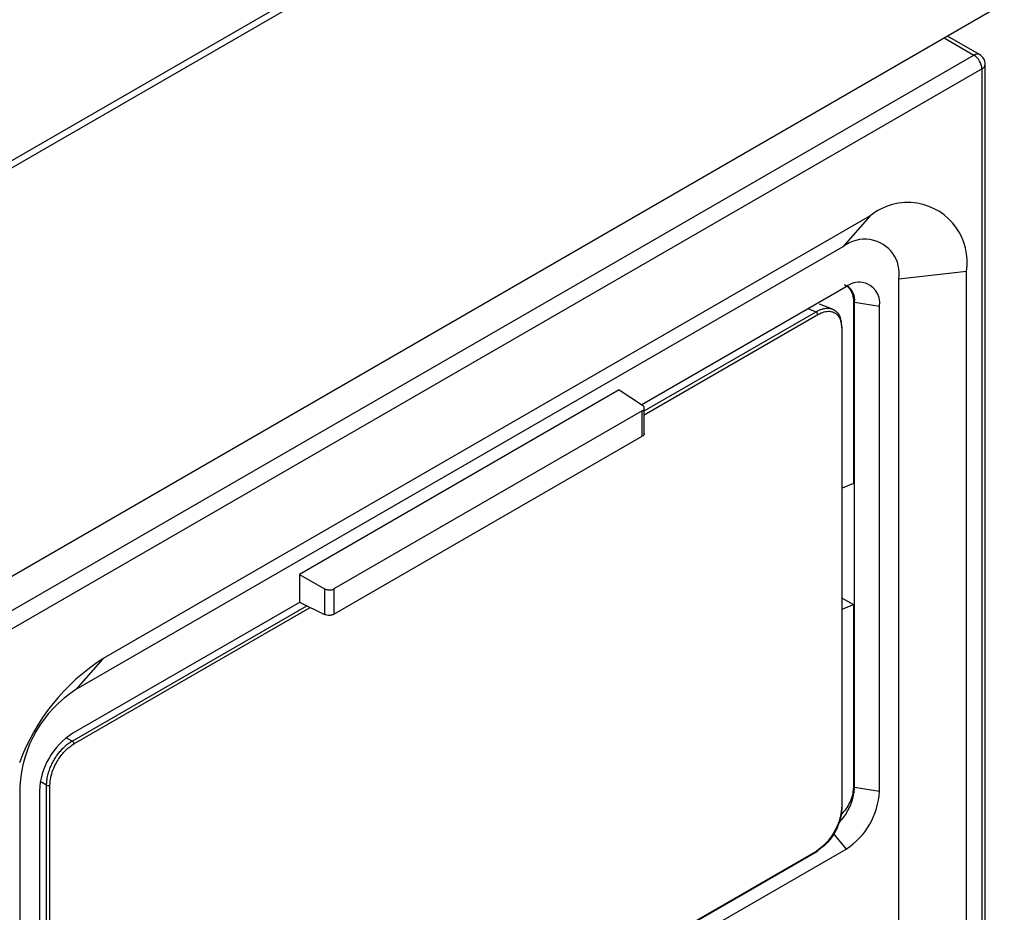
# Model space of a CAD drawing. Header units: inches. Extents: x -287 to -97, y 229 to 474.
# Tile 16 of 17: x -132 to -98, y 373 to 405. Entities that reach past the tile are written whole.
import ezdxf

# ---------------------------------------------------------------- set-up
doc = ezdxf.new("R2010")
doc.units = ezdxf.units.IN
doc.header["$MEASUREMENT"] = 0

# ---------------------------------------------------------------- blocks, each defined once
blk = doc.blocks.new('block 23')
at = {"color": 7, "lineweight": 25}
blk.add_lwpolyline([(-110.295, 390.01), (-110.295, 390.962)], dxfattribs=at)
blk = doc.blocks.new('block 28')
at = {"color": 7, "lineweight": 25}
blk.add_open_spline([(-98.226, 403.122), (-98.226, 403.265), (-98.302, 403.397), (-98.426, 403.468)], degree=3, dxfattribs=at)
blk = doc.blocks.new('block 29')
at = {"color": 7, "lineweight": 25}
blk.add_lwpolyline([(-98.226, 343.564), (-98.226, 403.122)], dxfattribs=at)
blk = doc.blocks.new('block 30')
at = {"color": 7, "lineweight": 25}
blk.add_lwpolyline([(-98.426, 403.468), (-99.559, 404.123)], dxfattribs=at)
blk = doc.blocks.new('block 136')
at = {"color": 7, "lineweight": 25}
blk.add_lwpolyline([(-130.506, 360.05), (-104.17, 375.253)], dxfattribs=at)
blk = doc.blocks.new('block 137')
at = {"color": 7, "lineweight": 25}
blk.add_lwpolyline([(-103.637, 394.455), (-104.094, 394.634)], dxfattribs=at)
blk = doc.blocks.new('block 138')
at = {"color": 7, "lineweight": 25}
blk.add_lwpolyline([(-103.285, 376.786), (-103.285, 393.807)], dxfattribs=at)
blk = doc.blocks.new('block 160')
at = {"color": 7, "lineweight": 25}
blk.add_lwpolyline([(-107.573, 413.961), (-177.812, 373.413)], dxfattribs=at)
blk = doc.blocks.new('block 167')
at = {"color": 7, "lineweight": 25}
blk.add_lwpolyline([(-147.919, 376.205), (-97.551, 405.282)], dxfattribs=at)
blk = doc.blocks.new('block 195')
at = {"color": 7, "lineweight": 25}
blk.add_lwpolyline([(-107.686, 414.157), (-177.926, 373.609)], dxfattribs=at)
blk = doc.blocks.new('block 303')
at = {"color": 7, "lineweight": 25}
blk.add_lwpolyline([(-133.597, 383.26), (-98.626, 403.449)], dxfattribs=at)
blk = doc.blocks.new('block 326')
at = {"color": 7, "lineweight": 25}
blk.add_open_spline([(-98.343, 402.959), (-98.352, 403.158), (-98.457, 403.341), (-98.626, 403.449)], degree=3, dxfattribs=at)
blk = doc.blocks.new('block 329')
at = {"color": 7, "lineweight": 25}
blk.add_lwpolyline([(-98.343, 402.959), (-98.343, 343.495)], dxfattribs=at)
blk = doc.blocks.new('block 332')
at = {"color": 7, "lineweight": 25}
blk.add_lwpolyline([(-98.892, 347.117), (-98.892, 395.783)], dxfattribs=at)
blk = doc.blocks.new('block 333')
at = {"color": 7, "lineweight": 25}
blk.add_open_spline([(-98.892, 395.783), (-98.705, 396.931), (-99.485, 398.014), (-100.634, 398.2), (-101.228, 398.296), (-101.836, 398.134), (-102.303, 397.753)], degree=3, knots=[0, 0, 0, 0, 1, 1, 1, 2, 2, 2, 2], dxfattribs=at)
blk = doc.blocks.new('block 334')
at = {"color": 7, "lineweight": 25}
blk.add_lwpolyline([(-102.303, 397.753), (-129.456, 382.078)], dxfattribs=at)
blk = doc.blocks.new('block 335')
at = {"color": 7, "lineweight": 25}
blk.add_open_spline([(-129.456, 382.078), (-130.819, 381.204), (-131.858, 379.907), (-132.416, 378.387)], degree=3, dxfattribs=at)
blk = doc.blocks.new('block 433')
at = {"color": 7, "lineweight": 25}
blk.add_lwpolyline([(-129.456, 382.078), (-130.417, 380.98)], dxfattribs=at)
blk = doc.blocks.new('block 434')
at = {"color": 7, "lineweight": 25}
blk.add_open_spline([(-130.417, 380.98), (-131.595, 380.227), (-132.334, 378.948), (-132.397, 377.551)], degree=3, dxfattribs=at)
blk = doc.blocks.new('block 437')
at = {"color": 7, "lineweight": 25}
blk.add_lwpolyline([(-132.397, 377.551), (-132.397, 328.885)], dxfattribs=at)
blk = doc.blocks.new('block 438')
at = {"color": 7, "lineweight": 25}
blk.add_lwpolyline([(-102.303, 397.753), (-103.264, 396.655)], dxfattribs=at)
blk = doc.blocks.new('block 439')
at = {"color": 7, "lineweight": 25}
blk.add_lwpolyline([(-103.264, 396.655), (-130.417, 380.98)], dxfattribs=at)
blk = doc.blocks.new('block 440')
at = {"color": 7, "lineweight": 25}
blk.add_open_spline([(-130.53, 379.435), (-131.232, 378.986), (-131.671, 378.224), (-131.709, 377.393)], degree=3, dxfattribs=at)
blk = doc.blocks.new('block 441')
at = {"color": 7, "lineweight": 25}
blk.add_lwpolyline([(-131.709, 377.393), (-131.709, 360.213)], dxfattribs=at)
blk = doc.blocks.new('block 443')
at = {"color": 7, "lineweight": 25}
blk.add_lwpolyline([(-130.53, 359.532), (-103.151, 375.338)], dxfattribs=at)
blk = doc.blocks.new('block 444')
at = {"color": 7, "lineweight": 25}
blk.add_open_spline([(-103.151, 375.338), (-102.45, 375.786), (-102.01, 376.548), (-101.972, 377.38)], degree=3, dxfattribs=at)
blk = doc.blocks.new('block 445')
at = {"color": 7, "lineweight": 25}
blk.add_lwpolyline([(-101.972, 377.38), (-101.972, 394.56)], dxfattribs=at)
blk = doc.blocks.new('block 446')
at = {"color": 7, "lineweight": 25}
blk.add_open_spline([(-101.972, 394.56), (-101.908, 394.956), (-102.178, 395.33), (-102.574, 395.395), (-102.78, 395.428), (-102.99, 395.372), (-103.151, 395.24)], degree=3, knots=[0, 0, 0, 0, 1, 1, 1, 2, 2, 2, 2], dxfattribs=at)
blk = doc.blocks.new('block 447')
at = {"color": 7, "lineweight": 25}
blk.add_lwpolyline([(-103.151, 395.24), (-110.38, 391.066)], dxfattribs=at)
blk = doc.blocks.new('block 448')
at = {"color": 7, "lineweight": 25}
blk.add_lwpolyline([(-111.184, 391.593), (-122.498, 385.062)], dxfattribs=at)
blk = doc.blocks.new('block 449')
at = {"color": 7, "lineweight": 25}
blk.add_lwpolyline([(-122.498, 385.062), (-122.498, 384.077)], dxfattribs=at)
blk = doc.blocks.new('block 450')
at = {"color": 7, "lineweight": 25}
blk.add_lwpolyline([(-122.496, 384.072), (-130.53, 379.435)], dxfattribs=at)
blk = doc.blocks.new('block 470')
at = {"color": 7, "lineweight": 25}
blk.add_open_spline([(-101.284, 395.512), (-101.176, 396.179), (-101.629, 396.807), (-102.296, 396.915), (-102.641, 396.971), (-102.993, 396.876), (-103.264, 396.655)], degree=3, knots=[0, 0, 0, 0, 1, 1, 1, 2, 2, 2, 2], dxfattribs=at)
blk = doc.blocks.new('block 472')
at = {"color": 7, "lineweight": 25}
blk.add_lwpolyline([(-101.284, 371.252), (-101.284, 395.512)], dxfattribs=at)
blk = doc.blocks.new('block 621')
at = {"color": 7, "lineweight": 25}
blk.add_open_spline([(-110.365, 390.85), (-110.355, 390.856), (-110.344, 390.863), (-110.335, 390.87), (-110.326, 390.878), (-110.319, 390.885), (-110.314, 390.893), (-110.308, 390.902), (-110.303, 390.91), (-110.3, 390.919), (-110.297, 390.928), (-110.295, 390.938), (-110.295, 390.947), (-110.294, 390.965), (-110.299, 390.984), (-110.31, 391.001), (-110.322, 391.018), (-110.341, 391.033), (-110.359, 391.048)], degree=3, knots=[0, 0, 0, 0, 1, 1, 1, 2, 2, 2, 3, 3, 3, 4, 4, 4, 5, 5, 5, 6, 6, 6, 6], dxfattribs=at)
blk = doc.blocks.new('block 622')
at = {"color": 7, "lineweight": 25}
blk.add_lwpolyline([(-110.365, 390.85), (-121.28, 384.548)], dxfattribs=at)
blk = doc.blocks.new('block 623')
at = {"color": 7, "lineweight": 25}
blk.add_open_spline([(-121.613, 384.552), (-121.601, 384.546), (-121.589, 384.539), (-121.576, 384.534), (-121.564, 384.529), (-121.55, 384.524), (-121.536, 384.521), (-121.522, 384.517), (-121.507, 384.515), (-121.492, 384.513), (-121.477, 384.511), (-121.461, 384.51), (-121.445, 384.51), (-121.415, 384.51), (-121.383, 384.512), (-121.356, 384.519), (-121.328, 384.526), (-121.304, 384.537), (-121.28, 384.548)], degree=3, knots=[0, 0, 0, 0, 1, 1, 1, 2, 2, 2, 3, 3, 3, 4, 4, 4, 5, 5, 5, 6, 6, 6, 6], dxfattribs=at)
blk = doc.blocks.new('block 624')
at = {"color": 7, "lineweight": 25}
blk.add_lwpolyline([(-122.498, 385.062), (-121.613, 384.552)], dxfattribs=at)
blk = doc.blocks.new('block 625')
at = {"color": 7, "lineweight": 25}
blk.add_lwpolyline([(-111.184, 391.593), (-110.359, 391.048)], dxfattribs=at)
blk = doc.blocks.new('block 626')
at = {"color": 7, "lineweight": 25}
blk.add_open_spline([(-121.28, 383.651), (-121.292, 383.645), (-121.303, 383.639), (-121.316, 383.633), (-121.328, 383.628), (-121.342, 383.624), (-121.356, 383.621), (-121.37, 383.617), (-121.384, 383.614), (-121.399, 383.612), (-121.414, 383.61), (-121.43, 383.609), (-121.445, 383.608), (-121.476, 383.607), (-121.508, 383.609), (-121.536, 383.615), (-121.564, 383.621), (-121.589, 383.631), (-121.613, 383.641)], degree=3, knots=[0, 0, 0, 0, 1, 1, 1, 2, 2, 2, 3, 3, 3, 4, 4, 4, 5, 5, 5, 6, 6, 6, 6], dxfattribs=at)
blk = doc.blocks.new('block 627')
at = {"color": 7, "lineweight": 25}
blk.add_lwpolyline([(-121.613, 384.552), (-121.613, 383.641)], dxfattribs=at)
blk = doc.blocks.new('block 628')
at = {"color": 7, "lineweight": 25}
blk.add_lwpolyline([(-121.28, 384.548), (-121.28, 383.651)], dxfattribs=at)
blk = doc.blocks.new('block 629')
at = {"color": 7, "lineweight": 25}
blk.add_lwpolyline([(-122.498, 384.077), (-121.613, 383.641)], dxfattribs=at)
blk = doc.blocks.new('block 630')
at = {"color": 7, "lineweight": 25}
blk.add_lwpolyline([(-110.365, 389.952), (-110.365, 390.85)], dxfattribs=at)
blk = doc.blocks.new('block 631')
at = {"color": 7, "lineweight": 25}
blk.add_lwpolyline([(-121.28, 383.651), (-110.365, 389.952)], dxfattribs=at)
blk = doc.blocks.new('block 708')
at = {"color": 7, "lineweight": 25}
blk.add_open_spline([(-110.296, 390.048), (-110.295, 390.047), (-110.295, 390.046), (-110.295, 390.045), (-110.29, 390.029), (-110.299, 390.011), (-110.313, 389.995), (-110.327, 389.979), (-110.346, 389.966), (-110.365, 389.952)], degree=3, knots=[0, 0, 0, 0, 1, 1, 1, 2, 2, 2, 3, 3, 3, 3], dxfattribs=at)
blk = doc.blocks.new('block 755')
at = {"color": 7, "lineweight": 25}
blk.add_lwpolyline([(-98.892, 395.783), (-101.284, 395.512)], dxfattribs=at)
blk = doc.blocks.new('block 785')
at = {"color": 7, "lineweight": 25}
blk.add_open_spline([(-102.85, 394.705), (-102.822, 394.925), (-102.92, 395.142), (-103.104, 395.266)], degree=3, dxfattribs=at)
blk = doc.blocks.new('block 786')
at = {"color": 7, "lineweight": 25}
blk.add_lwpolyline([(-102.85, 394.705), (-101.972, 394.56)], dxfattribs=at)
blk = doc.blocks.new('block 787')
at = {"color": 7, "lineweight": 25}
blk.add_open_spline([(-103.216, 395.316), (-103.206, 395.313), (-103.196, 395.31), (-103.186, 395.307), (-103.131, 395.288), (-103.091, 395.246), (-103.053, 395.203), (-103.017, 395.161), (-102.983, 395.116), (-102.959, 395.065), (-102.912, 394.968), (-102.898, 394.846), (-102.885, 394.723)], degree=3, knots=[0, 0, 0, 0, 1, 1, 1, 2, 2, 2, 3, 3, 3, 4, 4, 4, 4], dxfattribs=at)
blk = doc.blocks.new('block 788')
at = {"color": 7, "lineweight": 25}
blk.add_lwpolyline([(-102.885, 394.723), (-102.885, 388.275)], dxfattribs=at)
blk = doc.blocks.new('block 789')
at = {"color": 7, "lineweight": 25}
blk.add_lwpolyline([(-102.885, 388.275), (-103.285, 388.111)], dxfattribs=at)
blk = doc.blocks.new('block 818')
at = {"color": 7, "lineweight": 25}
blk.add_lwpolyline([(-102.85, 394.705), (-102.885, 394.723)], dxfattribs=at)
blk = doc.blocks.new('block 833')
at = {"color": 7, "lineweight": 25}
blk.add_lwpolyline([(-102.85, 377.525), (-102.85, 394.705)], dxfattribs=at)
blk = doc.blocks.new('block 834')
at = {"color": 7, "lineweight": 25}
blk.add_lwpolyline([(-102.85, 377.525), (-101.972, 377.38)], dxfattribs=at)
blk = doc.blocks.new('block 835')
at = {"color": 7, "lineweight": 25}
blk.add_lwpolyline([(-102.885, 377.543), (-102.85, 377.525)], dxfattribs=at)
blk = doc.blocks.new('block 836')
at = {"color": 7, "lineweight": 25}
blk.add_lwpolyline([(-102.885, 383.992), (-102.885, 377.543)], dxfattribs=at)
blk = doc.blocks.new('block 837')
at = {"color": 7, "lineweight": 25}
blk.add_lwpolyline([(-103.285, 384.223), (-102.885, 383.992)], dxfattribs=at)
blk = doc.blocks.new('block 921')
at = {"color": 7, "lineweight": 25}
blk.add_lwpolyline([(-103.285, 383.835), (-102.885, 383.992)], dxfattribs=at)
blk = doc.blocks.new('block 922')
at = {"color": 7, "lineweight": 25}
blk.add_open_spline([(-102.885, 377.543), (-102.899, 377.41), (-102.913, 377.277), (-102.959, 377.142), (-102.983, 377.071), (-103.016, 377), (-103.053, 376.929), (-103.092, 376.856), (-103.135, 376.784), (-103.186, 376.718), (-103.234, 376.657), (-103.289, 376.602), (-103.344, 376.547)], degree=3, knots=[0, 0, 0, 0, 1, 1, 1, 2, 2, 2, 3, 3, 3, 4, 4, 4, 4], dxfattribs=at)
blk = doc.blocks.new('block 1042')
at = {"color": 7, "lineweight": 25}
blk.add_open_spline([(-103.397, 376.279), (-103.067, 376.612), (-102.872, 377.057), (-102.85, 377.525)], degree=3, dxfattribs=at)
blk = doc.blocks.new('block 1328')
at = {"color": 7, "lineweight": 25}
blk.add_open_spline([(-131.453, 377.598), (-131.452, 377.626), (-131.452, 377.654), (-131.45, 377.683), (-131.448, 377.712), (-131.446, 377.741), (-131.442, 377.771), (-131.438, 377.8), (-131.433, 377.83), (-131.428, 377.86), (-131.422, 377.89), (-131.416, 377.92), (-131.409, 377.95), (-131.402, 377.98), (-131.394, 378.01), (-131.385, 378.04), (-131.376, 378.07), (-131.366, 378.1), (-131.356, 378.13), (-131.345, 378.159), (-131.334, 378.189), (-131.322, 378.219), (-131.311, 378.248), (-131.298, 378.277), (-131.285, 378.306), (-131.272, 378.335), (-131.258, 378.363), (-131.243, 378.392), (-131.229, 378.42), (-131.214, 378.447), (-131.198, 378.475), (-131.183, 378.502), (-131.166, 378.529), (-131.15, 378.556), (-131.133, 378.582), (-131.117, 378.608), (-131.099, 378.633), (-131.069, 378.676), (-131.038, 378.718), (-131.006, 378.758), (-130.973, 378.8), (-130.938, 378.839), (-130.903, 378.876), (-130.867, 378.915), (-130.829, 378.951), (-130.792, 378.984), (-130.753, 379.019), (-130.713, 379.051), (-130.674, 379.08), (-130.633, 379.109), (-130.592, 379.134), (-130.551, 379.159)], degree=3, knots=[0, 0, 0, 0, 1, 1, 1, 2, 2, 2, 3, 3, 3, 4, 4, 4, 5, 5, 5, 6, 6, 6, 7, 7, 7, 8, 8, 8, 9, 9, 9, 10, 10, 10, 11, 11, 11, 12, 12, 12, 13, 13, 13, 14, 14, 14, 15, 15, 15, 16, 16, 16, 17, 17, 17, 17], dxfattribs=at)
blk = doc.blocks.new('block 1329')
at = {"color": 7, "lineweight": 25}
blk.add_open_spline([(-130.489, 379.059), (-130.491, 379.101), (-130.514, 379.139), (-130.551, 379.159)], degree=3, dxfattribs=at)
blk = doc.blocks.new('block 1330')
at = {"color": 7, "lineweight": 25}
blk.add_open_spline([(-131.335, 377.595), (-131.335, 377.684), (-131.324, 377.775), (-131.306, 377.866), (-131.287, 377.956), (-131.26, 378.047), (-131.228, 378.133), (-131.195, 378.218), (-131.158, 378.298), (-131.12, 378.37), (-131.081, 378.442), (-131.041, 378.506), (-131.002, 378.564), (-130.962, 378.622), (-130.922, 378.674), (-130.883, 378.72), (-130.843, 378.767), (-130.804, 378.808), (-130.764, 378.847), (-130.724, 378.886), (-130.682, 378.923), (-130.637, 378.959), (-130.591, 378.994), (-130.542, 379.028), (-130.489, 379.059)], degree=3, knots=[0, 0, 0, 0, 1, 1, 1, 2, 2, 2, 3, 3, 3, 4, 4, 4, 5, 5, 5, 6, 6, 6, 7, 7, 7, 8, 8, 8, 8], dxfattribs=at)
blk = doc.blocks.new('block 1331')
at = {"color": 7, "lineweight": 25}
blk.add_open_spline([(-131.453, 377.598), (-131.416, 377.576), (-131.372, 377.575), (-131.335, 377.595)], degree=3, dxfattribs=at)
blk = doc.blocks.new('block 1332')
at = {"color": 7, "lineweight": 25}
blk.add_open_spline([(-103.308, 376.754), (-103.308, 376.664), (-103.319, 376.574), (-103.337, 376.483), (-103.356, 376.392), (-103.383, 376.301), (-103.415, 376.216), (-103.448, 376.13), (-103.485, 376.05), (-103.523, 375.978), (-103.562, 375.906), (-103.602, 375.842), (-103.641, 375.784), (-103.681, 375.726), (-103.721, 375.675), (-103.76, 375.628), (-103.8, 375.581), (-103.839, 375.54), (-103.879, 375.501), (-103.919, 375.462), (-103.961, 375.425), (-104.006, 375.389), (-104.052, 375.354), (-104.101, 375.32), (-104.154, 375.29)], degree=3, knots=[0, 0, 0, 0, 1, 1, 1, 2, 2, 2, 3, 3, 3, 4, 4, 4, 5, 5, 5, 6, 6, 6, 7, 7, 7, 8, 8, 8, 8], dxfattribs=at)
blk = doc.blocks.new('block 1333')
at = {"color": 7, "lineweight": 25}
blk.add_lwpolyline([(-104.154, 375.29), (-130.489, 360.086)], dxfattribs=at)
blk = doc.blocks.new('block 1335')
at = {"color": 7, "lineweight": 25}
blk.add_lwpolyline([(-131.335, 360.574), (-131.335, 377.595)], dxfattribs=at)
blk = doc.blocks.new('block 1336')
at = {"color": 7, "lineweight": 25}
blk.add_open_spline([(-104.154, 394.262), (-104.075, 394.307), (-104.002, 394.338), (-103.932, 394.356), (-103.862, 394.374), (-103.797, 394.381), (-103.739, 394.377), (-103.682, 394.372), (-103.631, 394.359), (-103.588, 394.339), (-103.545, 394.319), (-103.509, 394.294), (-103.479, 394.265), (-103.449, 394.236), (-103.425, 394.205), (-103.404, 394.171), (-103.384, 394.137), (-103.367, 394.102), (-103.354, 394.064), (-103.34, 394.025), (-103.329, 393.984), (-103.321, 393.936), (-103.313, 393.888), (-103.308, 393.834), (-103.308, 393.774)], degree=3, knots=[0, 0, 0, 0, 1, 1, 1, 2, 2, 2, 3, 3, 3, 4, 4, 4, 5, 5, 5, 6, 6, 6, 7, 7, 7, 8, 8, 8, 8], dxfattribs=at)
blk = doc.blocks.new('block 1337')
at = {"color": 7, "lineweight": 25}
blk.add_lwpolyline([(-103.308, 393.774), (-103.308, 376.754)], dxfattribs=at)
blk = doc.blocks.new('block 1338')
at = {"color": 7, "lineweight": 25}
blk.add_lwpolyline([(-131.453, 360.577), (-131.453, 377.598)], dxfattribs=at)
blk = doc.blocks.new('block 1340')
at = {"color": 7, "lineweight": 25}
blk.add_open_spline([(-104.154, 394.262), (-104.155, 394.304), (-104.178, 394.342), (-104.215, 394.363)], degree=3, dxfattribs=at)
blk = doc.blocks.new('block 1344')
at = {"color": 7, "lineweight": 25}
blk.add_open_spline([(-104.17, 375.253), (-104.158, 375.261), (-104.152, 375.275), (-104.154, 375.29)], degree=3, dxfattribs=at)
blk = doc.blocks.new('block 1345')
at = {"color": 7, "lineweight": 25}
blk.add_open_spline([(-103.637, 394.455), (-103.637, 394.455), (-103.636, 394.455), (-103.635, 394.454), (-103.58, 394.444), (-103.537, 394.407), (-103.498, 394.366), (-103.442, 394.308), (-103.394, 394.241), (-103.364, 394.155), (-103.333, 394.064), (-103.323, 393.953), (-103.313, 393.842)], degree=3, knots=[0, 0, 0, 0, 1, 1, 1, 2, 2, 2, 3, 3, 3, 4, 4, 4, 4], dxfattribs=at)
blk = doc.blocks.new('block 1346')
at = {"color": 7, "lineweight": 25}
blk.add_open_spline([(-103.285, 393.807), (-103.286, 393.823), (-103.298, 393.837), (-103.313, 393.842)], degree=3, dxfattribs=at)
blk = doc.blocks.new('block 1347')
at = {"color": 7, "lineweight": 25}
blk.add_open_spline([(-103.308, 376.754), (-103.295, 376.759), (-103.286, 376.772), (-103.285, 376.786)], degree=3, dxfattribs=at)
blk = doc.blocks.new('block 1348')
at = {"color": 7, "lineweight": 25}
blk.add_open_spline([(-103.313, 376.822), (-103.314, 376.793), (-103.315, 376.765), (-103.317, 376.737), (-103.319, 376.708), (-103.322, 376.679), (-103.326, 376.649), (-103.33, 376.62), (-103.335, 376.59), (-103.34, 376.56), (-103.346, 376.531), (-103.353, 376.501), (-103.36, 376.471), (-103.367, 376.441), (-103.376, 376.411), (-103.385, 376.381), (-103.394, 376.351), (-103.403, 376.322), (-103.414, 376.292), (-103.425, 376.262), (-103.436, 376.233), (-103.448, 376.203), (-103.46, 376.174), (-103.472, 376.145), (-103.486, 376.116), (-103.499, 376.087), (-103.513, 376.059), (-103.527, 376.03), (-103.541, 376.002), (-103.556, 375.974), (-103.572, 375.947), (-103.587, 375.92), (-103.603, 375.893), (-103.62, 375.866), (-103.636, 375.84), (-103.653, 375.814), (-103.671, 375.789), (-103.701, 375.745), (-103.732, 375.703), (-103.764, 375.663), (-103.797, 375.622), (-103.831, 375.582), (-103.866, 375.545), (-103.902, 375.506), (-103.939, 375.47), (-103.977, 375.436), (-104.015, 375.402), (-104.054, 375.369), (-104.094, 375.34), (-104.134, 375.311), (-104.175, 375.285), (-104.215, 375.26)], degree=3, knots=[0, 0, 0, 0, 1, 1, 1, 2, 2, 2, 3, 3, 3, 4, 4, 4, 5, 5, 5, 6, 6, 6, 7, 7, 7, 8, 8, 8, 9, 9, 9, 10, 10, 10, 11, 11, 11, 12, 12, 12, 13, 13, 13, 14, 14, 14, 15, 15, 15, 16, 16, 16, 17, 17, 17, 17], dxfattribs=at)
blk = doc.blocks.new('block 1358')
at = {"color": 253, "lineweight": 25}
blk.add_lwpolyline([(-99.676, 404.055), (-98.626, 403.449)], dxfattribs=at)
blk = doc.blocks.new('block 1371')
at = {"color": 253, "lineweight": 25}
blk.add_lwpolyline([(-132.851, 383.037), (-98.343, 402.959)], dxfattribs=at)
blk = doc.blocks.new('block 1421')
at = {"color": 253, "lineweight": 25}
blk.add_lwpolyline([(-103.588, 375.869), (-103.151, 375.338)], dxfattribs=at)
blk = doc.blocks.new('block 1423')
at = {"color": 253, "lineweight": 25}
blk.add_open_spline([(-98.426, 403.468), (-98.491, 403.498), (-98.567, 403.49), (-98.626, 403.449)], degree=3, dxfattribs=at)
blk = doc.blocks.new('block 1424')
at = {"color": 253, "lineweight": 25}
blk.add_open_spline([(-98.343, 402.959), (-98.278, 402.988), (-98.233, 403.051), (-98.226, 403.122)], degree=3, dxfattribs=at)
blk = doc.blocks.new('block 1514')
at = {"color": 253, "lineweight": 25}
blk.add_lwpolyline([(-130.551, 379.159), (-130.757, 379.278)], dxfattribs=at)
blk = doc.blocks.new('block 1515')
at = {"color": 253, "lineweight": 25}
blk.add_lwpolyline([(-131.453, 377.598), (-131.677, 377.727)], dxfattribs=at)
blk = doc.blocks.new('block 1516')
at = {"color": 253, "lineweight": 25}
blk.add_lwpolyline([(-130.489, 379.059), (-122.12, 383.891)], dxfattribs=at)
blk = doc.blocks.new('block 1517')
at = {"color": 253, "lineweight": 25}
blk.add_lwpolyline([(-110.295, 390.717), (-104.154, 394.262)], dxfattribs=at)
blk = doc.blocks.new('block 1518')
at = {"color": 253, "lineweight": 25}
blk.add_lwpolyline([(-130.551, 379.159), (-122.247, 383.953)], dxfattribs=at)
blk = doc.blocks.new('block 1519')
at = {"color": 253, "lineweight": 25}
blk.add_lwpolyline([(-110.295, 390.853), (-104.215, 394.363)], dxfattribs=at)
blk = doc.blocks.new('block 1521')
at = {"color": 253, "lineweight": 25}
blk.add_lwpolyline([(-104.487, 394.469), (-104.215, 394.363)], dxfattribs=at)
blk = doc.blocks.new('block 1524')
at = {"color": 253, "lineweight": 25}
blk.add_open_spline([(-104.215, 394.363), (-104.144, 394.398), (-104.072, 394.434), (-104.002, 394.457), (-103.934, 394.48), (-103.867, 394.49), (-103.806, 394.487), (-103.746, 394.484), (-103.692, 394.469), (-103.637, 394.455)], degree=3, knots=[0, 0, 0, 0, 1, 1, 1, 2, 2, 2, 3, 3, 3, 3], dxfattribs=at)
blk = doc.blocks.new('block 1525')
at = {"color": 253, "lineweight": 25}
blk.add_open_spline([(-103.308, 393.774), (-103.295, 393.78), (-103.286, 393.792), (-103.285, 393.807)], degree=3, dxfattribs=at)

msp = doc.modelspace()

# ---------------------------------------------------------------- block references
for name in ['block 195', 'block 160', 'block 167', 'block 1358', 'block 30', 'block 303', 'block 1423', 'block 326', 'block 28', 'block 1371', 'block 1424', 'block 329', 'block 29', 'block 333', 'block 334', 'block 438', 'block 470', 'block 439', 'block 755', 'block 332', 'block 787', 'block 446', 'block 785', 'block 472', 'block 447', 'block 137', 'block 788', 'block 818', 'block 786', 'block 833', 'block 1519', 'block 1517', 'block 1521', 'block 1524', 'block 1340', 'block 1336', 'block 1345', 'block 445', 'block 1346', 'block 1525', 'block 1337', 'block 138', 'block 448', 'block 625', 'block 622', 'block 621', 'block 630', 'block 23', 'block 708', 'block 631', 'block 789', 'block 449', 'block 624', 'block 623', 'block 627', 'block 628', 'block 837', 'block 1518', 'block 450', 'block 1516', 'block 629', 'block 921', 'block 836', 'block 626', 'block 335', 'block 433', 'block 434', 'block 440', 'block 1514', 'block 1328', 'block 1330', 'block 1329', 'block 437', 'block 1515', 'block 1331', 'block 1338', 'block 1335', 'block 1042', 'block 922', 'block 835', 'block 834', 'block 441', 'block 444', 'block 1348', 'block 1332', 'block 1347', 'block 1421', 'block 443', 'block 136', 'block 1333', 'block 1344']:
    msp.add_blockref(name, (0, 0))

doc.saveas('drawing.dxf')
